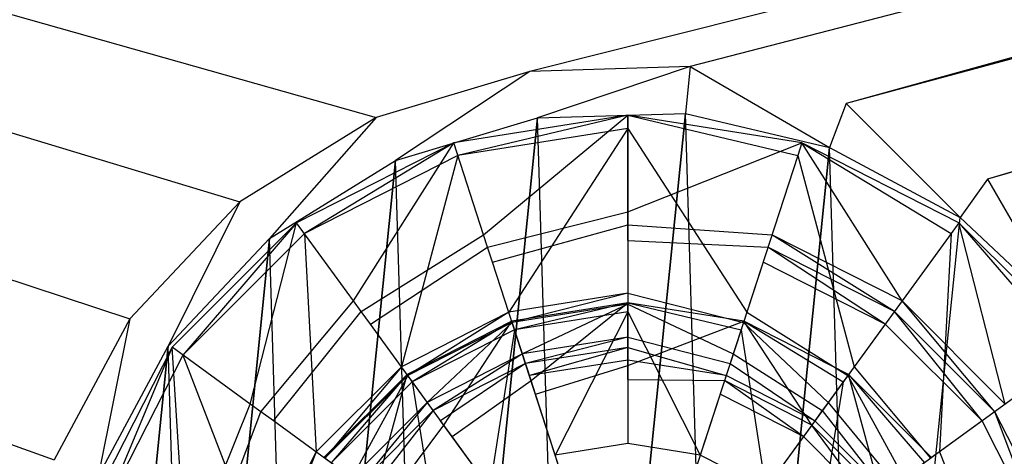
# Model space of a CAD drawing. Extents: x 0 to 0.595, y -0.5 to 0.
# Tile 8 of 12: x 0.266 to 0.319, y -0.148 to -0.125. Entities that reach past the tile are written whole.
import ezdxf

# ---------------------------------------------------------------- set-up
doc = ezdxf.new("R2010")
doc.units = 0
for name, color, linetype in [('L0_BECKEN_N_632210__0___REPLACE', 7, 'CONTINUOUS'), ('L1_ABLAUF60_ONOVO_2___REPLACEMT', 7, 'CONTINUOUS'), ('L2_ABLAUF60_ONOVO_1___REPLACEMT', 7, 'CONTINUOUS'), ('L3_ABLAUF60_ONOVO_0___REPLACEMT', 7, 'CONTINUOUS')]:
    doc.layers.add(name, color=color, linetype=linetype)

msp = doc.modelspace()

# ---------------------------------------------------------------- linework, layer by layer
at = {"layer": 'L0_BECKEN_N_632210__0___REPLACE', "color": 8}
for points, invisible_edges in [([(0.298806, -0.350042), (0.019741, -0.011666), (0.026766, -0.010055), (0.298806, -0.350042)], 14), ([(0.298806, -0.350042), (0.026766, -0.010055), (0.033893, -0.010055), (0.298806, -0.350042)], 14), ([(0.563719, -0.010055), (0.298806, -0.350042), (0.033893, -0.010055), (0.563719, -0.010055)], 14), ([(0.577872, -0.011666), (0.298806, -0.350042), (0.570846, -0.010055), (0.577872, -0.011666)], 14), ([(0.570846, -0.010055), (0.298806, -0.350042), (0.563719, -0.010055), (0.570846, -0.010055)], 14), ([(0.298806, -0.350042), (0.015442, -0.015347), (0.019741, -0.011666), (0.298806, -0.350042)], 14), ([(0.582171, -0.015347), (0.298806, -0.350042), (0.577872, -0.011666), (0.582171, -0.015347)], 14), ([(0.298806, -0.350042), (0.013559, -0.021362), (0.015442, -0.015347), (0.298806, -0.350042)], 14), ([(0.584053, -0.021362), (0.298806, -0.350042), (0.582171, -0.015347), (0.584053, -0.021362)], 14), ([(0.298806, -0.350042), (0.013559, -0.028644), (0.013559, -0.021362), (0.298806, -0.350042)], 14), ([(0.584053, -0.029628), (0.298806, -0.350042), (0.584053, -0.021362), (0.584053, -0.029628)], 14), ([(0.298806, -0.350042), (0.013559, -0.470966), (0.013559, -0.028644), (0.298806, -0.350042)], 14), ([(0.584053, -0.472364), (0.298806, -0.350042), (0.584053, -0.029628), (0.584053, -0.472364)], 14), ([(0.278109, -0.134389, 0.020079), (0.046321, -0.064182, 0.020079), (0.042723, -0.065008, 0.020079), (0.278109, -0.134389, 0.020079)], 13), ([(0.285373, -0.129895, 0.020079), (0.052931, -0.064182, 0.020079), (0.046321, -0.064182, 0.020079), (0.285373, -0.129895, 0.020079)], 13), ([(0.046321, -0.064182, 0.020079), (0.278109, -0.134389, 0.020079), (0.285373, -0.129895, 0.020079), (0.046321, -0.064182, 0.020079)], 14), ([(0.293552, -0.127435, 0.020079), (0.544682, -0.064182, 0.020079), (0.052931, -0.064182, 0.020079), (0.293552, -0.127435, 0.020079)], 13), ([(0.052931, -0.064182, 0.020079), (0.285373, -0.129895, 0.020079), (0.293552, -0.127435, 0.020079), (0.052931, -0.064182, 0.020079)], 14), ([(0.544682, -0.064182, 0.020079), (0.293552, -0.127435, 0.020079), (0.302088, -0.127175, 0.020079), (0.544682, -0.064182, 0.020079)], 14), ([(0.310402, -0.129134, 0.020079), (0.544682, -0.064182, 0.020079), (0.302088, -0.127175, 0.020079), (0.310402, -0.129134, 0.020079)], 13), ([(0.544682, -0.064182, 0.020079), (0.310402, -0.129134, 0.020079), (0.551291, -0.064182, 0.020079), (0.544682, -0.064182, 0.020079)], 14), ([(0.317925, -0.133177, 0.020079), (0.551291, -0.064182, 0.020079), (0.310402, -0.129134, 0.020079), (0.317925, -0.133177, 0.020079)], 13), ([(0.551291, -0.064182, 0.020079), (0.317925, -0.133177, 0.020079), (0.55489, -0.065008, 0.020079), (0.551291, -0.064182, 0.020079)], 14), ([(0.272257, -0.140609, 0.020079), (0.042723, -0.065008, 0.020079), (0.040984, -0.066496, 0.020079), (0.272257, -0.140609, 0.020079)], 13), ([(0.042723, -0.065008, 0.020079), (0.272257, -0.140609, 0.020079), (0.278109, -0.134389, 0.020079), (0.042723, -0.065008, 0.020079)], 14), ([(0.324145, -0.13903, 0.020079), (0.55489, -0.065008, 0.020079), (0.317925, -0.133177, 0.020079), (0.324145, -0.13903, 0.020079)], 13), ([(0.268213, -0.148132, 0.020079), (0.040984, -0.066496, 0.020079), (0.04002, -0.069577, 0.020079), (0.268213, -0.148132, 0.020079)], 13), ([(0.040984, -0.066496, 0.020079), (0.268213, -0.148132, 0.020079), (0.272257, -0.140609, 0.020079), (0.040984, -0.066496, 0.020079)], 14), ([(0.04002, -0.069577, 0.020079), (0.266254, -0.156445, 0.020079), (0.268213, -0.148132, 0.020079), (0.04002, -0.069577, 0.020079)], 14), ([(0.293954, -0.129911, 0.020079), (0.302088, -0.127175, 0.020079), (0.293552, -0.127435, 0.020079), (0.293954, -0.129911, 0.020079)], 13), ([(0.302088, -0.127175, 0.020079), (0.293954, -0.129911, 0.020079), (0.301837, -0.129671, 0.020079), (0.302088, -0.127175, 0.020079)], 14), ([(0.309513, -0.13148, 0.020079), (0.302088, -0.127175, 0.020079), (0.301837, -0.129671, 0.020079), (0.309513, -0.13148, 0.020079)], 13), ([(0.302088, -0.127175, 0.020079), (0.309513, -0.13148, 0.020079), (0.310402, -0.129134, 0.020079), (0.302088, -0.127175, 0.020079)], 14), ([(0.286403, -0.132183, 0.020079), (0.293552, -0.127435, 0.020079), (0.285373, -0.129895, 0.020079), (0.286403, -0.132183, 0.020079)], 13), ([(0.293552, -0.127435, 0.020079), (0.286403, -0.132183, 0.020079), (0.293954, -0.129911, 0.020079), (0.293552, -0.127435, 0.020079)], 14), ([(0.316459, -0.135213, 0.020079), (0.310402, -0.129134, 0.020079), (0.309513, -0.13148, 0.020079), (0.316459, -0.135213, 0.020079)], 13), ([(0.310402, -0.129134, 0.020079), (0.316459, -0.135213, 0.020079), (0.317925, -0.133177, 0.020079), (0.310402, -0.129134, 0.020079)], 14), ([(0.279696, -0.136331, 0.020079), (0.285373, -0.129895, 0.020079), (0.278109, -0.134389, 0.020079), (0.279696, -0.136331, 0.020079)], 13), ([(0.285373, -0.129895, 0.020079), (0.279696, -0.136331, 0.020079), (0.286403, -0.132183, 0.020079), (0.285373, -0.129895, 0.020079)], 14), ([(0.293954, -0.129911, 0.020079), (0.286403, -0.132183, 0.014337), (0.293954, -0.129911, 0.014337), (0.293954, -0.129911, 0.020079)], 13), ([(0.286403, -0.132183, 0.014337), (0.293954, -0.129911, 0.020079), (0.286403, -0.132183, 0.020079), (0.286403, -0.132183, 0.014337)], 14), ([(0.286403, -0.132183, 0.014337), (0.2881, -0.187975, 0.014337), (0.293954, -0.129911, 0.014337), (0.286403, -0.132183, 0.014337)], 13), ([(0.293954, -0.129911, 0.014337), (0.2881, -0.187975, 0.014337), (0.295776, -0.189783, 0.014337), (0.293954, -0.129911, 0.014337)], 10), ([(0.293954, -0.129911, 0.014337), (0.295776, -0.189783, 0.014337), (0.301837, -0.129671, 0.014337), (0.293954, -0.129911, 0.014337)], 13), ([(0.301837, -0.129671, 0.020079), (0.293954, -0.129911, 0.014337), (0.301837, -0.129671, 0.014337), (0.301837, -0.129671, 0.020079)], 13), ([(0.293954, -0.129911, 0.014337), (0.301837, -0.129671, 0.020079), (0.293954, -0.129911, 0.020079), (0.293954, -0.129911, 0.014337)], 14), ([(0.301837, -0.129671, 0.014337), (0.295776, -0.189783, 0.014337), (0.303658, -0.189543, 0.014337), (0.301837, -0.129671, 0.014337)], 10), ([(0.309513, -0.13148, 0.014337), (0.301837, -0.129671, 0.020079), (0.301837, -0.129671, 0.014337), (0.309513, -0.13148, 0.014337)], 13), ([(0.301837, -0.129671, 0.020079), (0.309513, -0.13148, 0.014337), (0.309513, -0.13148, 0.020079), (0.301837, -0.129671, 0.020079)], 14), ([(0.301837, -0.129671, 0.014337), (0.303658, -0.189543, 0.014337), (0.309513, -0.13148, 0.014337), (0.301837, -0.129671, 0.014337)], 13), ([(0.309513, -0.13148, 0.014337), (0.303658, -0.189543, 0.014337), (0.31121, -0.187272, 0.014337), (0.309513, -0.13148, 0.014337)], 10), ([(0.316459, -0.135213, 0.014337), (0.309513, -0.13148, 0.020079), (0.309513, -0.13148, 0.014337), (0.316459, -0.135213, 0.014337)], 13), ([(0.309513, -0.13148, 0.020079), (0.316459, -0.135213, 0.014337), (0.316459, -0.135213, 0.020079), (0.309513, -0.13148, 0.020079)], 14), ([(0.309513, -0.13148, 0.014337), (0.31121, -0.187272, 0.014337), (0.316459, -0.135213, 0.014337), (0.309513, -0.13148, 0.014337)], 13), ([(0.286403, -0.132183, 0.020079), (0.279696, -0.136331, 0.014337), (0.286403, -0.132183, 0.014337), (0.286403, -0.132183, 0.020079)], 13), ([(0.279696, -0.136331, 0.014337), (0.286403, -0.132183, 0.020079), (0.279696, -0.136331, 0.020079), (0.279696, -0.136331, 0.014337)], 14), ([(0.279696, -0.136331, 0.014337), (0.281154, -0.184241, 0.014337), (0.286403, -0.132183, 0.014337), (0.279696, -0.136331, 0.014337)], 13), ([(0.286403, -0.132183, 0.014337), (0.281154, -0.184241, 0.014337), (0.2881, -0.187975, 0.014337), (0.286403, -0.132183, 0.014337)], 10), ([(0.322202, -0.140617, 0.020079), (0.317925, -0.133177, 0.020079), (0.316459, -0.135213, 0.020079), (0.322202, -0.140617, 0.020079)], 13), ([(0.317925, -0.133177, 0.020079), (0.322202, -0.140617, 0.020079), (0.324145, -0.13903, 0.020079), (0.317925, -0.133177, 0.020079)], 14), ([(0.274292, -0.142075, 0.020079), (0.278109, -0.134389, 0.020079), (0.272257, -0.140609, 0.020079), (0.274292, -0.142075, 0.020079)], 13), ([(0.278109, -0.134389, 0.020079), (0.274292, -0.142075, 0.020079), (0.279696, -0.136331, 0.020079), (0.278109, -0.134389, 0.020079)], 14), ([(0.316459, -0.135213, 0.014337), (0.31121, -0.187272, 0.014337), (0.317916, -0.183123, 0.014337), (0.316459, -0.135213, 0.014337)], 15), ([(0.322202, -0.140617, 0.014337), (0.316459, -0.135213, 0.020079), (0.316459, -0.135213, 0.014337), (0.322202, -0.140617, 0.014337)], 13), ([(0.316459, -0.135213, 0.020079), (0.322202, -0.140617, 0.014337), (0.322202, -0.140617, 0.020079), (0.316459, -0.135213, 0.020079)], 14), ([(0.316459, -0.135213, 0.014337), (0.317916, -0.183123, 0.014337), (0.322202, -0.140617, 0.014337), (0.316459, -0.135213, 0.014337)], 15), ([(0.279696, -0.136331, 0.014337), (0.274292, -0.142075, 0.020079), (0.274292, -0.142075, 0.014337), (0.279696, -0.136331, 0.014337)], 13), ([(0.274292, -0.142075, 0.020079), (0.279696, -0.136331, 0.014337), (0.279696, -0.136331, 0.020079), (0.274292, -0.142075, 0.020079)], 14), ([(0.274292, -0.142075, 0.014337), (0.27541, -0.178837, 0.014337), (0.279696, -0.136331, 0.014337), (0.274292, -0.142075, 0.014337)], 13), ([(0.279696, -0.136331, 0.014337), (0.27541, -0.178837, 0.014337), (0.281154, -0.184241, 0.014337), (0.279696, -0.136331, 0.014337)], 10), ([(0.270559, -0.149021, 0.020079), (0.272257, -0.140609, 0.020079), (0.268213, -0.148132, 0.020079), (0.270559, -0.149021, 0.020079)], 13), ([(0.272257, -0.140609, 0.020079), (0.270559, -0.149021, 0.020079), (0.274292, -0.142075, 0.020079), (0.272257, -0.140609, 0.020079)], 14), ([(0.322202, -0.140617, 0.014337), (0.317916, -0.183123, 0.014337), (0.32332, -0.17738, 0.014337), (0.322202, -0.140617, 0.014337)], 15), ([(0.274292, -0.142075, 0.014337), (0.270559, -0.149021, 0.020079), (0.270559, -0.149021, 0.014337), (0.274292, -0.142075, 0.014337)], 13), ([(0.270559, -0.149021, 0.020079), (0.274292, -0.142075, 0.014337), (0.274292, -0.142075, 0.020079), (0.270559, -0.149021, 0.020079)], 14), ([(0.270559, -0.149021, 0.014337), (0.271262, -0.172131, 0.014337), (0.274292, -0.142075, 0.014337), (0.270559, -0.149021, 0.014337)], 13), ([(0.274292, -0.142075, 0.014337), (0.271262, -0.172131, 0.014337), (0.27541, -0.178837, 0.014337), (0.274292, -0.142075, 0.014337)], 10)]:
    msp.add_3dface(points, dxfattribs=dict(at, invisible_edges=invisible_edges))
at = {"layer": 'L1_ABLAUF60_ONOVO_2___REPLACEMT', "color": 8}
for points, invisible_edges in [([(0.292733, -0.1412, 0.018907), (0.298766, -0.139768, 0.018828), (0.292586, -0.140747, 0.018828), (0.292733, -0.1412, 0.018907)], 13), ([(0.292586, -0.140747, 0.018203), (0.298766, -0.139768, 0.018828), (0.298766, -0.139768, 0.018203), (0.292586, -0.140747, 0.018203)], 13), ([(0.298766, -0.139768, 0.018828), (0.292586, -0.140747, 0.018203), (0.292586, -0.140747, 0.018828), (0.298766, -0.139768, 0.018828)], 14), ([(0.298766, -0.139768, 0.018828), (0.292733, -0.1412, 0.018907), (0.298766, -0.140245, 0.018907), (0.298766, -0.139768, 0.018828)], 14), ([(0.304799, -0.1412, 0.018907), (0.298766, -0.139768, 0.018828), (0.298766, -0.140245, 0.018907), (0.304799, -0.1412, 0.018907)], 13), ([(0.298766, -0.139768, 0.018828), (0.304799, -0.1412, 0.018907), (0.304946, -0.140747, 0.018828), (0.298766, -0.139768, 0.018828)], 14), ([(0.298766, -0.139768, 0.018828), (0.304946, -0.140747, 0.018203), (0.298766, -0.139768, 0.018203), (0.298766, -0.139768, 0.018828)], 13), ([(0.304946, -0.140747, 0.018203), (0.298766, -0.139768, 0.018828), (0.304946, -0.140747, 0.018828), (0.304946, -0.140747, 0.018203)], 14), ([(0.294902, -0.147876, 0.020073), (0.298766, -0.140245, 0.018907), (0.292733, -0.1412, 0.018907), (0.294902, -0.147876, 0.020073)], 13), ([(0.298766, -0.140245, 0.018907), (0.294902, -0.147876, 0.020073), (0.298766, -0.147264, 0.020073), (0.298766, -0.140245, 0.018907)], 14), ([(0.30263, -0.147876, 0.020073), (0.298766, -0.140245, 0.018907), (0.298766, -0.147264, 0.020073), (0.30263, -0.147876, 0.020073)], 13), ([(0.298766, -0.140245, 0.018907), (0.30263, -0.147876, 0.020073), (0.304799, -0.1412, 0.018907), (0.298766, -0.140245, 0.018907)], 14), ([(0.28729, -0.143973, 0.018907), (0.292586, -0.140747, 0.018828), (0.28701, -0.143588, 0.018828), (0.28729, -0.143973, 0.018907)], 13), ([(0.28701, -0.143588, 0.018203), (0.292586, -0.140747, 0.018828), (0.292586, -0.140747, 0.018203), (0.28701, -0.143588, 0.018203)], 13), ([(0.292586, -0.140747, 0.018828), (0.28701, -0.143588, 0.018203), (0.28701, -0.143588, 0.018828), (0.292586, -0.140747, 0.018828)], 14), ([(0.292586, -0.140747, 0.018828), (0.28729, -0.143973, 0.018907), (0.292733, -0.1412, 0.018907), (0.292586, -0.140747, 0.018828)], 14), ([(0.310242, -0.143973, 0.018907), (0.304946, -0.140747, 0.018828), (0.304799, -0.1412, 0.018907), (0.310242, -0.143973, 0.018907)], 13), ([(0.304946, -0.140747, 0.018828), (0.310242, -0.143973, 0.018907), (0.310522, -0.143588, 0.018828), (0.304946, -0.140747, 0.018828)], 14), ([(0.304946, -0.140747, 0.018828), (0.310522, -0.143588, 0.018203), (0.304946, -0.140747, 0.018203), (0.304946, -0.140747, 0.018828)], 13), ([(0.310522, -0.143588, 0.018203), (0.304946, -0.140747, 0.018828), (0.310522, -0.143588, 0.018828), (0.310522, -0.143588, 0.018203)], 14), ([(0.291416, -0.149652, 0.020073), (0.292733, -0.1412, 0.018907), (0.28729, -0.143973, 0.018907), (0.291416, -0.149652, 0.020073)], 13), ([(0.292733, -0.1412, 0.018907), (0.291416, -0.149652, 0.020073), (0.294902, -0.147876, 0.020073), (0.292733, -0.1412, 0.018907)], 14), ([(0.306116, -0.149652, 0.020073), (0.304799, -0.1412, 0.018907), (0.30263, -0.147876, 0.020073), (0.306116, -0.149652, 0.020073)], 13), ([(0.304799, -0.1412, 0.018907), (0.306116, -0.149652, 0.020073), (0.310242, -0.143973, 0.018907), (0.304799, -0.1412, 0.018907)], 14), ([(0.282971, -0.148292, 0.018907), (0.28701, -0.143588, 0.018828), (0.282586, -0.148012, 0.018828), (0.282971, -0.148292, 0.018907)], 13), ([(0.282586, -0.148012, 0.018203), (0.28701, -0.143588, 0.018828), (0.28701, -0.143588, 0.018203), (0.282586, -0.148012, 0.018203)], 13), ([(0.28701, -0.143588, 0.018828), (0.282586, -0.148012, 0.018203), (0.282586, -0.148012, 0.018828), (0.28701, -0.143588, 0.018828)], 14), ([(0.28701, -0.143588, 0.018828), (0.282971, -0.148292, 0.018907), (0.28729, -0.143973, 0.018907), (0.28701, -0.143588, 0.018828)], 14), ([(0.314561, -0.148292, 0.018907), (0.310522, -0.143588, 0.018828), (0.310242, -0.143973, 0.018907), (0.314561, -0.148292, 0.018907)], 13), ([(0.310522, -0.143588, 0.018828), (0.314561, -0.148292, 0.018907), (0.314946, -0.148012, 0.018828), (0.310522, -0.143588, 0.018828)], 14), ([(0.310522, -0.143588, 0.018203), (0.314946, -0.148012, 0.018828), (0.314946, -0.148012, 0.018203), (0.310522, -0.143588, 0.018203)], 13), ([(0.314946, -0.148012, 0.018828), (0.310522, -0.143588, 0.018203), (0.310522, -0.143588, 0.018828), (0.314946, -0.148012, 0.018828)], 14), ([(0.28865, -0.152419, 0.020073), (0.28729, -0.143973, 0.018907), (0.282971, -0.148292, 0.018907), (0.28865, -0.152419, 0.020073)], 13), ([(0.28729, -0.143973, 0.018907), (0.28865, -0.152419, 0.020073), (0.291416, -0.149652, 0.020073), (0.28729, -0.143973, 0.018907)], 14), ([(0.308882, -0.152419, 0.020073), (0.310242, -0.143973, 0.018907), (0.306116, -0.149652, 0.020073), (0.308882, -0.152419, 0.020073)], 13), ([(0.310242, -0.143973, 0.018907), (0.308882, -0.152419, 0.020073), (0.314561, -0.148292, 0.018907), (0.310242, -0.143973, 0.018907)], 14), ([(0.298766, -0.147264, 0.020073), (0.294902, -0.147876, 0.020073), (0.298766, -0.159768, 0.020073), (0.298766, -0.147264, 0.020073)], 14), ([(0.30263, -0.147876, 0.020073), (0.298766, -0.147264, 0.020073), (0.298766, -0.159768, 0.020073), (0.30263, -0.147876, 0.020073)], 14), ([(0.298766, -0.159768, 0.020073), (0.294902, -0.147876, 0.020073), (0.291416, -0.149652, 0.020073), (0.298766, -0.159768, 0.020073)], 14), ([(0.306116, -0.149652, 0.020073), (0.30263, -0.147876, 0.020073), (0.298766, -0.159768, 0.020073), (0.306116, -0.149652, 0.020073)], 14)]:
    msp.add_3dface(points, dxfattribs=dict(at, invisible_edges=invisible_edges))
at = {"layer": 'L2_ABLAUF60_ONOVO_1___REPLACEMT', "color": 8}
for points, invisible_edges in [([(0.298766, -0.129768, 0.019204), (0.291087, -0.136134, 0.015397), (0.289496, -0.131236, 0.019204), (0.298766, -0.129768, 0.019204)], 13), ([(0.289716, -0.131914, 0.019885), (0.298766, -0.129768, 0.019885), (0.289496, -0.131236, 0.019885), (0.289716, -0.131914, 0.019885)], 13), ([(0.289496, -0.131236, 0.019204), (0.298766, -0.129768, 0.019885), (0.298766, -0.129768, 0.019204), (0.289496, -0.131236, 0.019204)], 13), ([(0.298766, -0.129768, 0.019885), (0.289496, -0.131236, 0.019204), (0.289496, -0.131236, 0.019885), (0.298766, -0.129768, 0.019885)], 14), ([(0.298766, -0.129768, 0.019885), (0.289716, -0.131914, 0.019885), (0.298766, -0.130481, 0.019885), (0.298766, -0.129768, 0.019885)], 14), ([(0.291087, -0.136134, 0.015397), (0.298766, -0.129768, 0.019204), (0.298766, -0.134918, 0.015397), (0.291087, -0.136134, 0.015397)], 14), ([(0.308037, -0.131236, 0.019204), (0.298766, -0.134918, 0.015397), (0.298766, -0.129768, 0.019204), (0.308037, -0.131236, 0.019204)], 13), ([(0.307816, -0.131914, 0.019885), (0.298766, -0.129768, 0.019885), (0.298766, -0.130481, 0.019885), (0.307816, -0.131914, 0.019885)], 13), ([(0.298766, -0.129768, 0.019885), (0.307816, -0.131914, 0.019885), (0.308037, -0.131236, 0.019885), (0.298766, -0.129768, 0.019885)], 14), ([(0.298766, -0.129768, 0.019885), (0.308037, -0.131236, 0.019204), (0.298766, -0.129768, 0.019204), (0.298766, -0.129768, 0.019885)], 13), ([(0.308037, -0.131236, 0.019204), (0.298766, -0.129768, 0.019885), (0.308037, -0.131236, 0.019885), (0.308037, -0.131236, 0.019204)], 14), ([(0.292427, -0.140258, 0.01811), (0.298766, -0.130481, 0.019885), (0.289716, -0.131914, 0.019885), (0.292427, -0.140258, 0.01811)], 13), ([(0.298766, -0.130481, 0.019885), (0.292427, -0.140258, 0.01811), (0.298766, -0.139254, 0.01811), (0.298766, -0.130481, 0.019885)], 14), ([(0.305105, -0.140258, 0.01811), (0.298766, -0.130481, 0.019885), (0.298766, -0.139254, 0.01811), (0.305105, -0.140258, 0.01811)], 13), ([(0.298766, -0.130481, 0.019885), (0.305105, -0.140258, 0.01811), (0.307816, -0.131914, 0.019885), (0.298766, -0.130481, 0.019885)], 14), ([(0.289496, -0.131236, 0.019204), (0.284159, -0.139664, 0.015397), (0.281133, -0.135498, 0.019204), (0.289496, -0.131236, 0.019204)], 13), ([(0.281551, -0.136074, 0.019885), (0.289496, -0.131236, 0.019885), (0.281133, -0.135498, 0.019885), (0.281551, -0.136074, 0.019885)], 13), ([(0.281133, -0.135498, 0.019204), (0.289496, -0.131236, 0.019885), (0.289496, -0.131236, 0.019204), (0.281133, -0.135498, 0.019204)], 13), ([(0.289496, -0.131236, 0.019885), (0.281133, -0.135498, 0.019204), (0.281133, -0.135498, 0.019885), (0.289496, -0.131236, 0.019885)], 14), ([(0.289496, -0.131236, 0.019885), (0.281551, -0.136074, 0.019885), (0.289716, -0.131914, 0.019885), (0.289496, -0.131236, 0.019885)], 14), ([(0.284159, -0.139664, 0.015397), (0.289496, -0.131236, 0.019204), (0.291087, -0.136134, 0.015397), (0.284159, -0.139664, 0.015397)], 14), ([(0.298766, -0.134918, 0.015397), (0.308037, -0.131236, 0.019204), (0.306445, -0.136134, 0.015397), (0.298766, -0.134918, 0.015397)], 14), ([(0.308037, -0.131236, 0.019204), (0.313373, -0.139664, 0.015397), (0.306445, -0.136134, 0.015397), (0.308037, -0.131236, 0.019204)], 13), ([(0.315981, -0.136074, 0.019885), (0.308037, -0.131236, 0.019885), (0.307816, -0.131914, 0.019885), (0.315981, -0.136074, 0.019885)], 13), ([(0.313373, -0.139664, 0.015397), (0.308037, -0.131236, 0.019204), (0.3164, -0.135498, 0.019204), (0.313373, -0.139664, 0.015397)], 14), ([(0.308037, -0.131236, 0.019885), (0.315981, -0.136074, 0.019885), (0.3164, -0.135498, 0.019885), (0.308037, -0.131236, 0.019885)], 14), ([(0.308037, -0.131236, 0.019885), (0.3164, -0.135498, 0.019204), (0.308037, -0.131236, 0.019204), (0.308037, -0.131236, 0.019885)], 13), ([(0.3164, -0.135498, 0.019204), (0.308037, -0.131236, 0.019885), (0.3164, -0.135498, 0.019885), (0.3164, -0.135498, 0.019204)], 14), ([(0.286708, -0.143172, 0.01811), (0.289716, -0.131914, 0.019885), (0.281551, -0.136074, 0.019885), (0.286708, -0.143172, 0.01811)], 13), ([(0.289716, -0.131914, 0.019885), (0.286708, -0.143172, 0.01811), (0.292427, -0.140258, 0.01811), (0.289716, -0.131914, 0.019885)], 14), ([(0.310824, -0.143172, 0.01811), (0.307816, -0.131914, 0.019885), (0.305105, -0.140258, 0.01811), (0.310824, -0.143172, 0.01811)], 13), ([(0.307816, -0.131914, 0.019885), (0.310824, -0.143172, 0.01811), (0.315981, -0.136074, 0.019885), (0.307816, -0.131914, 0.019885)], 14), ([(0.298766, -0.134918, 0.015397), (0.291301, -0.136792, 0.014885), (0.291087, -0.136134, 0.015397), (0.298766, -0.134918, 0.015397)], 13), ([(0.291301, -0.136792, 0.014885), (0.298766, -0.134918, 0.015397), (0.298766, -0.13561, 0.014885), (0.291301, -0.136792, 0.014885)], 14), ([(0.306445, -0.136134, 0.015397), (0.298766, -0.13561, 0.014885), (0.298766, -0.134918, 0.015397), (0.306445, -0.136134, 0.015397)], 13), ([(0.281133, -0.135498, 0.019204), (0.278662, -0.145161, 0.015397), (0.274496, -0.142135, 0.019204), (0.281133, -0.135498, 0.019204)], 13), ([(0.275072, -0.142553, 0.019885), (0.281133, -0.135498, 0.019885), (0.274496, -0.142135, 0.019885), (0.275072, -0.142553, 0.019885)], 13), ([(0.274496, -0.142135, 0.019204), (0.281133, -0.135498, 0.019885), (0.281133, -0.135498, 0.019204), (0.274496, -0.142135, 0.019204)], 13), ([(0.281133, -0.135498, 0.019885), (0.274496, -0.142135, 0.019204), (0.274496, -0.142135, 0.019885), (0.281133, -0.135498, 0.019885)], 14), ([(0.281133, -0.135498, 0.019885), (0.275072, -0.142553, 0.019885), (0.281551, -0.136074, 0.019885), (0.281133, -0.135498, 0.019885)], 14), ([(0.278662, -0.145161, 0.015397), (0.281133, -0.135498, 0.019204), (0.284159, -0.139664, 0.015397), (0.278662, -0.145161, 0.015397)], 14), ([(0.298766, -0.13561, 0.014885), (0.29156, -0.137589, 0.014885), (0.291301, -0.136792, 0.014885), (0.298766, -0.13561, 0.014885)], 13), ([(0.29156, -0.137589, 0.014885), (0.298766, -0.13561, 0.014885), (0.298766, -0.136448, 0.014885), (0.29156, -0.137589, 0.014885)], 14), ([(0.298766, -0.13561, 0.014885), (0.306445, -0.136134, 0.015397), (0.306231, -0.136792, 0.014885), (0.298766, -0.13561, 0.014885)], 14), ([(0.306231, -0.136792, 0.014885), (0.298766, -0.136448, 0.014885), (0.298766, -0.13561, 0.014885), (0.306231, -0.136792, 0.014885)], 13), ([(0.3164, -0.135498, 0.019204), (0.318871, -0.145161, 0.015397), (0.313373, -0.139664, 0.015397), (0.3164, -0.135498, 0.019204)], 13), ([(0.32246, -0.142554, 0.019885), (0.3164, -0.135498, 0.019885), (0.315981, -0.136074, 0.019885), (0.32246, -0.142554, 0.019885)], 13), ([(0.318871, -0.145161, 0.015397), (0.3164, -0.135498, 0.019204), (0.323037, -0.142135, 0.019204), (0.318871, -0.145161, 0.015397)], 14), ([(0.3164, -0.135498, 0.019885), (0.32246, -0.142554, 0.019885), (0.323037, -0.142135, 0.019885), (0.3164, -0.135498, 0.019885)], 14), ([(0.3164, -0.135498, 0.019885), (0.323037, -0.142135, 0.019204), (0.3164, -0.135498, 0.019204), (0.3164, -0.135498, 0.019885)], 13), ([(0.323037, -0.142135, 0.019204), (0.3164, -0.135498, 0.019885), (0.323037, -0.142135, 0.019885), (0.323037, -0.142135, 0.019204)], 14), ([(0.28217, -0.14771, 0.01811), (0.281551, -0.136074, 0.019885), (0.275072, -0.142553, 0.019885), (0.28217, -0.14771, 0.01811)], 13), ([(0.281551, -0.136074, 0.019885), (0.28217, -0.14771, 0.01811), (0.286708, -0.143172, 0.01811), (0.281551, -0.136074, 0.019885)], 14), ([(0.291087, -0.136134, 0.015397), (0.284566, -0.140224, 0.014885), (0.284159, -0.139664, 0.015397), (0.291087, -0.136134, 0.015397)], 13), ([(0.284566, -0.140224, 0.014885), (0.291087, -0.136134, 0.015397), (0.291301, -0.136792, 0.014885), (0.284566, -0.140224, 0.014885)], 14), ([(0.306445, -0.136134, 0.015397), (0.312966, -0.140224, 0.014885), (0.306231, -0.136792, 0.014885), (0.306445, -0.136134, 0.015397)], 13), ([(0.312966, -0.140224, 0.014885), (0.306445, -0.136134, 0.015397), (0.313373, -0.139664, 0.015397), (0.312966, -0.140224, 0.014885)], 14), ([(0.315362, -0.14771, 0.01811), (0.315981, -0.136074, 0.019885), (0.310824, -0.143172, 0.01811), (0.315362, -0.14771, 0.01811)], 13), ([(0.315981, -0.136074, 0.019885), (0.315362, -0.14771, 0.01811), (0.32246, -0.142554, 0.019885), (0.315981, -0.136074, 0.019885)], 14), ([(0.291301, -0.136792, 0.014885), (0.285059, -0.140902, 0.014885), (0.284566, -0.140224, 0.014885), (0.291301, -0.136792, 0.014885)], 13), ([(0.285059, -0.140902, 0.014885), (0.291301, -0.136792, 0.014885), (0.29156, -0.137589, 0.014885), (0.285059, -0.140902, 0.014885)], 14), ([(0.298766, -0.159768, 0.014885), (0.29156, -0.137589, 0.014885), (0.298766, -0.136448, 0.014885), (0.298766, -0.159768, 0.014885)], 14), ([(0.305972, -0.137589, 0.014885), (0.298766, -0.159768, 0.014885), (0.298766, -0.136448, 0.014885), (0.305972, -0.137589, 0.014885)], 14), ([(0.298766, -0.136448, 0.014885), (0.306231, -0.136792, 0.014885), (0.305972, -0.137589, 0.014885), (0.298766, -0.136448, 0.014885)], 14), ([(0.306231, -0.136792, 0.014885), (0.312473, -0.140902, 0.014885), (0.305972, -0.137589, 0.014885), (0.306231, -0.136792, 0.014885)], 13), ([(0.312473, -0.140902, 0.014885), (0.306231, -0.136792, 0.014885), (0.312966, -0.140224, 0.014885), (0.312473, -0.140902, 0.014885)], 14), ([(0.298766, -0.159768, 0.014885), (0.285059, -0.140902, 0.014885), (0.29156, -0.137589, 0.014885), (0.298766, -0.159768, 0.014885)], 14), ([(0.312473, -0.140902, 0.014885), (0.298766, -0.159768, 0.014885), (0.305972, -0.137589, 0.014885), (0.312473, -0.140902, 0.014885)], 14), ([(0.292605, -0.140806, 0.01811), (0.298766, -0.139254, 0.01811), (0.292427, -0.140258, 0.01811), (0.292605, -0.140806, 0.01811)], 13), ([(0.298766, -0.139254, 0.01811), (0.292605, -0.140806, 0.01811), (0.298766, -0.13983, 0.01811), (0.298766, -0.139254, 0.01811)], 14), ([(0.304927, -0.140806, 0.01811), (0.298766, -0.139254, 0.01811), (0.298766, -0.13983, 0.01811), (0.304927, -0.140806, 0.01811)], 13), ([(0.298766, -0.139254, 0.01811), (0.304927, -0.140806, 0.01811), (0.305105, -0.140258, 0.01811), (0.298766, -0.139254, 0.01811)], 14), ([(0.284159, -0.139664, 0.015397), (0.279221, -0.145568, 0.014885), (0.278662, -0.145161, 0.015397), (0.284159, -0.139664, 0.015397)], 13), ([(0.279221, -0.145568, 0.014885), (0.284159, -0.139664, 0.015397), (0.284566, -0.140224, 0.014885), (0.279221, -0.145568, 0.014885)], 14), ([(0.293152, -0.14249, 0.016767), (0.298766, -0.13983, 0.01811), (0.292605, -0.140806, 0.01811), (0.293152, -0.14249, 0.016767)], 13), ([(0.298766, -0.13983, 0.01811), (0.293152, -0.14249, 0.016767), (0.298766, -0.141601, 0.016767), (0.298766, -0.13983, 0.01811)], 14), ([(0.30438, -0.142491, 0.016767), (0.298766, -0.13983, 0.01811), (0.298766, -0.141601, 0.016767), (0.30438, -0.142491, 0.016767)], 13), ([(0.298766, -0.13983, 0.01811), (0.30438, -0.142491, 0.016767), (0.304927, -0.140806, 0.01811), (0.298766, -0.13983, 0.01811)], 14), ([(0.313373, -0.139664, 0.015397), (0.318311, -0.145568, 0.014885), (0.312966, -0.140224, 0.014885), (0.313373, -0.139664, 0.015397)], 13), ([(0.318311, -0.145568, 0.014885), (0.313373, -0.139664, 0.015397), (0.318871, -0.145161, 0.015397), (0.318311, -0.145568, 0.014885)], 14), ([(0.284566, -0.140224, 0.014885), (0.2799, -0.146061, 0.014885), (0.279221, -0.145568, 0.014885), (0.284566, -0.140224, 0.014885)], 13), ([(0.2799, -0.146061, 0.014885), (0.284566, -0.140224, 0.014885), (0.285059, -0.140902, 0.014885), (0.2799, -0.146061, 0.014885)], 14), ([(0.287047, -0.143638, 0.01811), (0.292427, -0.140258, 0.01811), (0.286708, -0.143172, 0.01811), (0.287047, -0.143638, 0.01811)], 13), ([(0.292427, -0.140258, 0.01811), (0.287047, -0.143638, 0.01811), (0.292605, -0.140806, 0.01811), (0.292427, -0.140258, 0.01811)], 14), ([(0.310485, -0.143638, 0.01811), (0.305105, -0.140258, 0.01811), (0.304927, -0.140806, 0.01811), (0.310485, -0.143638, 0.01811)], 13), ([(0.305105, -0.140258, 0.01811), (0.310485, -0.143638, 0.01811), (0.310824, -0.143172, 0.01811), (0.305105, -0.140258, 0.01811)], 14), ([(0.312966, -0.140224, 0.014885), (0.317633, -0.146061, 0.014885), (0.312473, -0.140902, 0.014885), (0.312966, -0.140224, 0.014885)], 13), ([(0.317633, -0.146061, 0.014885), (0.312966, -0.140224, 0.014885), (0.318311, -0.145568, 0.014885), (0.317633, -0.146061, 0.014885)], 14), ([(0.298766, -0.159768, 0.014885), (0.2799, -0.146061, 0.014885), (0.285059, -0.140902, 0.014885), (0.298766, -0.159768, 0.014885)], 14), ([(0.288088, -0.145071, 0.016767), (0.292605, -0.140806, 0.01811), (0.287047, -0.143638, 0.01811), (0.288088, -0.145071, 0.016767)], 13), ([(0.292605, -0.140806, 0.01811), (0.288088, -0.145071, 0.016767), (0.293152, -0.14249, 0.016767), (0.292605, -0.140806, 0.01811)], 14), ([(0.317633, -0.146061, 0.014885), (0.298766, -0.159768, 0.014885), (0.312473, -0.140902, 0.014885), (0.317633, -0.146061, 0.014885)], 14), ([(0.309444, -0.145071, 0.016767), (0.304927, -0.140806, 0.01811), (0.30438, -0.142491, 0.016767), (0.309444, -0.145071, 0.016767)], 13), ([(0.304927, -0.140806, 0.01811), (0.309444, -0.145071, 0.016767), (0.310485, -0.143638, 0.01811), (0.304927, -0.140806, 0.01811)], 14), ([(0.293319, -0.143004, 0.016357), (0.298766, -0.141601, 0.016767), (0.293152, -0.14249, 0.016767), (0.293319, -0.143004, 0.016357)], 13), ([(0.298766, -0.141601, 0.016767), (0.293319, -0.143004, 0.016357), (0.298766, -0.142141, 0.016357), (0.298766, -0.141601, 0.016767)], 14), ([(0.304213, -0.143004, 0.016357), (0.298766, -0.141601, 0.016767), (0.298766, -0.142141, 0.016357), (0.304213, -0.143004, 0.016357)], 13), ([(0.298766, -0.141601, 0.016767), (0.304213, -0.143004, 0.016357), (0.30438, -0.142491, 0.016767), (0.298766, -0.141601, 0.016767)], 14), ([(0.274496, -0.142135, 0.019204), (0.275132, -0.152089, 0.015397), (0.270234, -0.150498, 0.019204), (0.274496, -0.142135, 0.019204)], 13), ([(0.270912, -0.150718, 0.019885), (0.274496, -0.142135, 0.019885), (0.270234, -0.150498, 0.019885), (0.270912, -0.150718, 0.019885)], 13), ([(0.270234, -0.150498, 0.019885), (0.274496, -0.142135, 0.019204), (0.270234, -0.150498, 0.019204), (0.270234, -0.150498, 0.019885)], 13), ([(0.274496, -0.142135, 0.019204), (0.270234, -0.150498, 0.019885), (0.274496, -0.142135, 0.019885), (0.274496, -0.142135, 0.019204)], 14), ([(0.274496, -0.142135, 0.019885), (0.270912, -0.150718, 0.019885), (0.275072, -0.142553, 0.019885), (0.274496, -0.142135, 0.019885)], 14), ([(0.279256, -0.153429, 0.01811), (0.275072, -0.142553, 0.019885), (0.270912, -0.150718, 0.019885), (0.279256, -0.153429, 0.01811)], 13), ([(0.275132, -0.152089, 0.015397), (0.274496, -0.142135, 0.019204), (0.278662, -0.145161, 0.015397), (0.275132, -0.152089, 0.015397)], 14), ([(0.275072, -0.142553, 0.019885), (0.279256, -0.153429, 0.01811), (0.28217, -0.14771, 0.01811), (0.275072, -0.142553, 0.019885)], 14), ([(0.288405, -0.145508, 0.016357), (0.293152, -0.14249, 0.016767), (0.288088, -0.145071, 0.016767), (0.288405, -0.145508, 0.016357)], 13), ([(0.293152, -0.14249, 0.016767), (0.288405, -0.145508, 0.016357), (0.293319, -0.143004, 0.016357), (0.293152, -0.14249, 0.016767)], 14), ([(0.293526, -0.143641, 0.016357), (0.298766, -0.142141, 0.016357), (0.293319, -0.143004, 0.016357), (0.293526, -0.143641, 0.016357)], 13), ([(0.298766, -0.142141, 0.016357), (0.293526, -0.143641, 0.016357), (0.298766, -0.142811, 0.016357), (0.298766, -0.142141, 0.016357)], 14), ([(0.304006, -0.143641, 0.016357), (0.298766, -0.142141, 0.016357), (0.298766, -0.142811, 0.016357), (0.304006, -0.143641, 0.016357)], 13), ([(0.298766, -0.142141, 0.016357), (0.304006, -0.143641, 0.016357), (0.304213, -0.143004, 0.016357), (0.298766, -0.142141, 0.016357)], 14), ([(0.309127, -0.145508, 0.016357), (0.30438, -0.142491, 0.016767), (0.304213, -0.143004, 0.016357), (0.309127, -0.145508, 0.016357)], 13), ([(0.30438, -0.142491, 0.016767), (0.309127, -0.145508, 0.016357), (0.309444, -0.145071, 0.016767), (0.30438, -0.142491, 0.016767)], 14), ([(0.318276, -0.153429, 0.01811), (0.32246, -0.142554, 0.019885), (0.315362, -0.14771, 0.01811), (0.318276, -0.153429, 0.01811)], 13), ([(0.32246, -0.142554, 0.019885), (0.318276, -0.153429, 0.01811), (0.32662, -0.150718, 0.019885), (0.32246, -0.142554, 0.019885)], 14), ([(0.288799, -0.14605, 0.016357), (0.293319, -0.143004, 0.016357), (0.288405, -0.145508, 0.016357), (0.288799, -0.14605, 0.016357)], 13), ([(0.293319, -0.143004, 0.016357), (0.288799, -0.14605, 0.016357), (0.293526, -0.143641, 0.016357), (0.293319, -0.143004, 0.016357)], 14), ([(0.298766, -0.142811, 0.016357), (0.293526, -0.143641, 0.016357), (0.298766, -0.159768, 0.016357), (0.298766, -0.142811, 0.016357)], 14), ([(0.304006, -0.143641, 0.016357), (0.298766, -0.142811, 0.016357), (0.298766, -0.159768, 0.016357), (0.304006, -0.143641, 0.016357)], 14), ([(0.308733, -0.14605, 0.016357), (0.304213, -0.143004, 0.016357), (0.304006, -0.143641, 0.016357), (0.308733, -0.14605, 0.016357)], 13), ([(0.304213, -0.143004, 0.016357), (0.308733, -0.14605, 0.016357), (0.309127, -0.145508, 0.016357), (0.304213, -0.143004, 0.016357)], 14), ([(0.282636, -0.148049, 0.01811), (0.286708, -0.143172, 0.01811), (0.28217, -0.14771, 0.01811), (0.282636, -0.148049, 0.01811)], 13), ([(0.286708, -0.143172, 0.01811), (0.282636, -0.148049, 0.01811), (0.287047, -0.143638, 0.01811), (0.286708, -0.143172, 0.01811)], 14), ([(0.284069, -0.14909, 0.016767), (0.287047, -0.143638, 0.01811), (0.282636, -0.148049, 0.01811), (0.284069, -0.14909, 0.016767)], 13), ([(0.287047, -0.143638, 0.01811), (0.284069, -0.14909, 0.016767), (0.288088, -0.145071, 0.016767), (0.287047, -0.143638, 0.01811)], 14), ([(0.298766, -0.159768, 0.016357), (0.293526, -0.143641, 0.016357), (0.288799, -0.14605, 0.016357), (0.298766, -0.159768, 0.016357)], 14), ([(0.308733, -0.14605, 0.016357), (0.304006, -0.143641, 0.016357), (0.298766, -0.159768, 0.016357), (0.308733, -0.14605, 0.016357)], 14), ([(0.313463, -0.14909, 0.016767), (0.310485, -0.143638, 0.01811), (0.309444, -0.145071, 0.016767), (0.313463, -0.14909, 0.016767)], 13), ([(0.314896, -0.148049, 0.01811), (0.310824, -0.143172, 0.01811), (0.310485, -0.143638, 0.01811), (0.314896, -0.148049, 0.01811)], 13), ([(0.310485, -0.143638, 0.01811), (0.313463, -0.14909, 0.016767), (0.314896, -0.148049, 0.01811), (0.310485, -0.143638, 0.01811)], 14), ([(0.310824, -0.143172, 0.01811), (0.314896, -0.148049, 0.01811), (0.315362, -0.14771, 0.01811), (0.310824, -0.143172, 0.01811)], 14), ([(0.278662, -0.145161, 0.015397), (0.27579, -0.152303, 0.014885), (0.275132, -0.152089, 0.015397), (0.278662, -0.145161, 0.015397)], 13), ([(0.27579, -0.152303, 0.014885), (0.278662, -0.145161, 0.015397), (0.279221, -0.145568, 0.014885), (0.27579, -0.152303, 0.014885)], 14), ([(0.284506, -0.149407, 0.016357), (0.288088, -0.145071, 0.016767), (0.284069, -0.14909, 0.016767), (0.284506, -0.149407, 0.016357)], 13), ([(0.288088, -0.145071, 0.016767), (0.284506, -0.149407, 0.016357), (0.288405, -0.145508, 0.016357), (0.288088, -0.145071, 0.016767)], 14), ([(0.313027, -0.149407, 0.016357), (0.309444, -0.145071, 0.016767), (0.309127, -0.145508, 0.016357), (0.313027, -0.149407, 0.016357)], 13), ([(0.309444, -0.145071, 0.016767), (0.313027, -0.149407, 0.016357), (0.313463, -0.14909, 0.016767), (0.309444, -0.145071, 0.016767)], 14), ([(0.318871, -0.145161, 0.015397), (0.321742, -0.152303, 0.014885), (0.318311, -0.145568, 0.014885), (0.318871, -0.145161, 0.015397)], 13), ([(0.279221, -0.145568, 0.014885), (0.276587, -0.152562, 0.014885), (0.27579, -0.152303, 0.014885), (0.279221, -0.145568, 0.014885)], 13), ([(0.276587, -0.152562, 0.014885), (0.279221, -0.145568, 0.014885), (0.2799, -0.146061, 0.014885), (0.276587, -0.152562, 0.014885)], 14), ([(0.285047, -0.149801, 0.016357), (0.288405, -0.145508, 0.016357), (0.284506, -0.149407, 0.016357), (0.285047, -0.149801, 0.016357)], 13), ([(0.288405, -0.145508, 0.016357), (0.285047, -0.149801, 0.016357), (0.288799, -0.14605, 0.016357), (0.288405, -0.145508, 0.016357)], 14), ([(0.312485, -0.149801, 0.016357), (0.309127, -0.145508, 0.016357), (0.308733, -0.14605, 0.016357), (0.312485, -0.149801, 0.016357)], 13), ([(0.309127, -0.145508, 0.016357), (0.312485, -0.149801, 0.016357), (0.313027, -0.149407, 0.016357), (0.309127, -0.145508, 0.016357)], 14), ([(0.318311, -0.145568, 0.014885), (0.320945, -0.152562, 0.014885), (0.317633, -0.146061, 0.014885), (0.318311, -0.145568, 0.014885)], 13), ([(0.320945, -0.152562, 0.014885), (0.318311, -0.145568, 0.014885), (0.321742, -0.152303, 0.014885), (0.320945, -0.152562, 0.014885)], 14), ([(0.298766, -0.159768, 0.014885), (0.276587, -0.152562, 0.014885), (0.2799, -0.146061, 0.014885), (0.298766, -0.159768, 0.014885)], 14), ([(0.298766, -0.159768, 0.016357), (0.288799, -0.14605, 0.016357), (0.285047, -0.149801, 0.016357), (0.298766, -0.159768, 0.016357)], 14), ([(0.312485, -0.149801, 0.016357), (0.308733, -0.14605, 0.016357), (0.298766, -0.159768, 0.016357), (0.312485, -0.149801, 0.016357)], 14), ([(0.320945, -0.152562, 0.014885), (0.298766, -0.159768, 0.014885), (0.317633, -0.146061, 0.014885), (0.320945, -0.152562, 0.014885)], 14), ([(0.279804, -0.153607, 0.01811), (0.28217, -0.14771, 0.01811), (0.279256, -0.153429, 0.01811), (0.279804, -0.153607, 0.01811)], 13), ([(0.28217, -0.14771, 0.01811), (0.279804, -0.153607, 0.01811), (0.282636, -0.148049, 0.01811), (0.28217, -0.14771, 0.01811)], 14), ([(0.317728, -0.153607, 0.01811), (0.315362, -0.14771, 0.01811), (0.314896, -0.148049, 0.01811), (0.317728, -0.153607, 0.01811)], 13), ([(0.315362, -0.14771, 0.01811), (0.317728, -0.153607, 0.01811), (0.318276, -0.153429, 0.01811), (0.315362, -0.14771, 0.01811)], 14)]:
    msp.add_3dface(points, dxfattribs=dict(at, invisible_edges=invisible_edges))
at = {"layer": 'L3_ABLAUF60_ONOVO_0___REPLACEMT', "color": 8}
for points, invisible_edges in [([(0.298766, -0.139768, 0.018203), (0.293614, -0.143912, 0.016953), (0.292586, -0.140747, 0.018203), (0.298766, -0.139768, 0.018203)], 13), ([(0.293614, -0.143912, 0.016953), (0.298766, -0.139768, 0.018203), (0.298766, -0.143096, 0.016953), (0.293614, -0.143912, 0.016953)], 14), ([(0.304946, -0.140747, 0.018203), (0.298766, -0.143096, 0.016953), (0.298766, -0.139768, 0.018203), (0.304946, -0.140747, 0.018203)], 13), ([(0.292586, -0.140747, 0.018203), (0.288967, -0.14628, 0.016953), (0.28701, -0.143588, 0.018203), (0.292586, -0.140747, 0.018203)], 13), ([(0.288967, -0.14628, 0.016953), (0.292586, -0.140747, 0.018203), (0.293614, -0.143912, 0.016953), (0.288967, -0.14628, 0.016953)], 14), ([(0.298766, -0.143096, 0.016953), (0.304946, -0.140747, 0.018203), (0.303918, -0.143912, 0.016953), (0.298766, -0.143096, 0.016953)], 14), ([(0.304946, -0.140747, 0.018203), (0.308566, -0.14628, 0.016953), (0.303918, -0.143912, 0.016953), (0.304946, -0.140747, 0.018203)], 13), ([(0.308566, -0.14628, 0.016953), (0.304946, -0.140747, 0.018203), (0.310522, -0.143588, 0.018203), (0.308566, -0.14628, 0.016953)], 14), ([(0.298766, -0.143096, 0.016953), (0.293849, -0.144635, 0.016953), (0.293614, -0.143912, 0.016953), (0.298766, -0.143096, 0.016953)], 13), ([(0.293849, -0.144635, 0.016953), (0.298766, -0.143096, 0.016953), (0.298766, -0.143856, 0.016953), (0.293849, -0.144635, 0.016953)], 14), ([(0.303918, -0.143912, 0.016953), (0.298766, -0.143856, 0.016953), (0.298766, -0.143096, 0.016953), (0.303918, -0.143912, 0.016953)], 13), ([(0.28701, -0.143588, 0.018203), (0.285278, -0.149969, 0.016953), (0.282586, -0.148012, 0.018203), (0.28701, -0.143588, 0.018203)], 13), ([(0.285278, -0.149969, 0.016953), (0.28701, -0.143588, 0.018203), (0.288967, -0.14628, 0.016953), (0.285278, -0.149969, 0.016953)], 14), ([(0.310522, -0.143588, 0.018203), (0.312254, -0.149969, 0.016953), (0.308566, -0.14628, 0.016953), (0.310522, -0.143588, 0.018203)], 13), ([(0.312254, -0.149969, 0.016953), (0.310522, -0.143588, 0.018203), (0.314946, -0.148012, 0.018203), (0.312254, -0.149969, 0.016953)], 14), ([(0.293614, -0.143912, 0.016953), (0.289413, -0.146895, 0.016953), (0.288967, -0.14628, 0.016953), (0.293614, -0.143912, 0.016953)], 13), ([(0.289413, -0.146895, 0.016953), (0.293614, -0.143912, 0.016953), (0.293849, -0.144635, 0.016953), (0.289413, -0.146895, 0.016953)], 14), ([(0.298766, -0.159768, 0.016953), (0.293849, -0.144635, 0.016953), (0.298766, -0.143856, 0.016953), (0.298766, -0.159768, 0.016953)], 14), ([(0.303683, -0.144635, 0.016953), (0.298766, -0.159768, 0.016953), (0.298766, -0.143856, 0.016953), (0.303683, -0.144635, 0.016953)], 14), ([(0.298766, -0.143856, 0.016953), (0.303918, -0.143912, 0.016953), (0.303683, -0.144635, 0.016953), (0.298766, -0.143856, 0.016953)], 14), ([(0.303918, -0.143912, 0.016953), (0.308119, -0.146895, 0.016953), (0.303683, -0.144635, 0.016953), (0.303918, -0.143912, 0.016953)], 13), ([(0.308119, -0.146895, 0.016953), (0.303918, -0.143912, 0.016953), (0.308566, -0.14628, 0.016953), (0.308119, -0.146895, 0.016953)], 14), ([(0.298766, -0.159768, 0.016953), (0.289413, -0.146895, 0.016953), (0.293849, -0.144635, 0.016953), (0.298766, -0.159768, 0.016953)], 14), ([(0.308119, -0.146895, 0.016953), (0.298766, -0.159768, 0.016953), (0.303683, -0.144635, 0.016953), (0.308119, -0.146895, 0.016953)], 14), ([(0.288967, -0.14628, 0.016953), (0.285893, -0.150415, 0.016953), (0.285278, -0.149969, 0.016953), (0.288967, -0.14628, 0.016953)], 13), ([(0.285893, -0.150415, 0.016953), (0.288967, -0.14628, 0.016953), (0.289413, -0.146895, 0.016953), (0.285893, -0.150415, 0.016953)], 14), ([(0.308566, -0.14628, 0.016953), (0.311639, -0.150415, 0.016953), (0.308119, -0.146895, 0.016953), (0.308566, -0.14628, 0.016953)], 13), ([(0.311639, -0.150415, 0.016953), (0.308566, -0.14628, 0.016953), (0.312254, -0.149969, 0.016953), (0.311639, -0.150415, 0.016953)], 14), ([(0.298766, -0.159768, 0.016953), (0.285893, -0.150415, 0.016953), (0.289413, -0.146895, 0.016953), (0.298766, -0.159768, 0.016953)], 14), ([(0.311639, -0.150415, 0.016953), (0.298766, -0.159768, 0.016953), (0.308119, -0.146895, 0.016953), (0.311639, -0.150415, 0.016953)], 14)]:
    msp.add_3dface(points, dxfattribs=dict(at, invisible_edges=invisible_edges))

doc.saveas('drawing.dxf')
